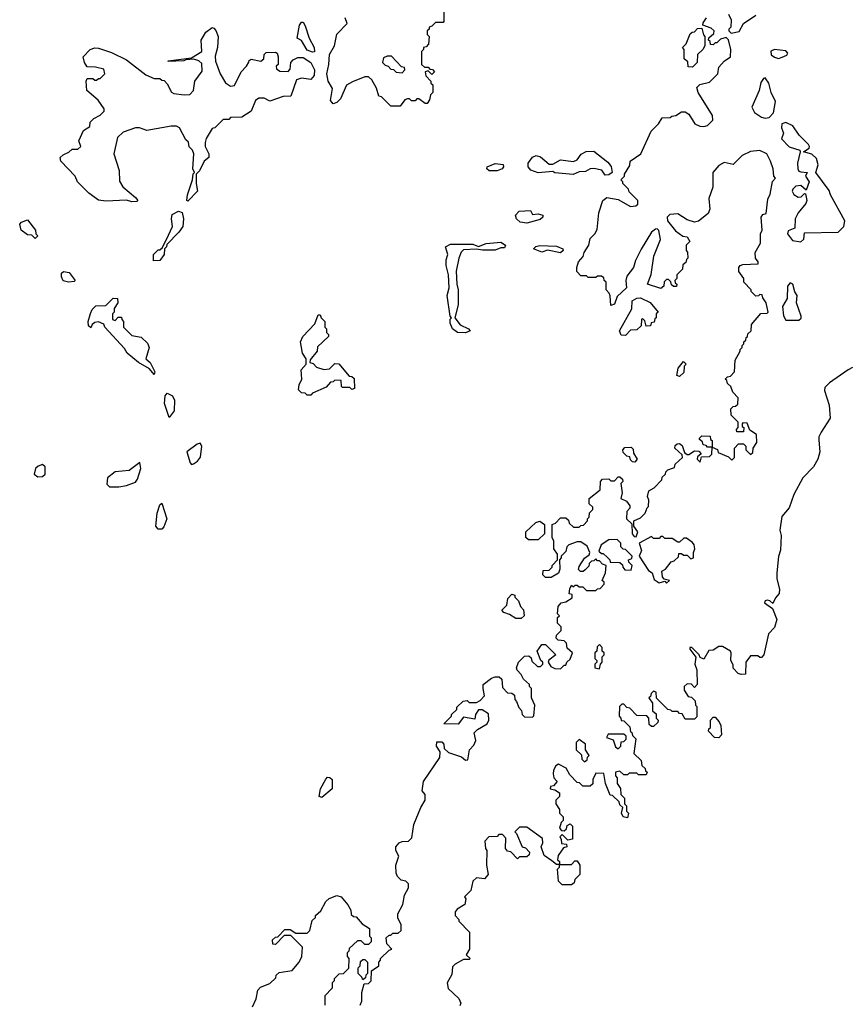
# Model space of a CAD drawing. Extents: x 2293830 to 2387798, y 66850 to 233222.
# Tile 119 of 192: x 2329662 to 2334111, y 202569 to 207855. Entities that reach past the tile are written whole.
import ezdxf

# ---------------------------------------------------------------- set-up
doc = ezdxf.new("R2010")
doc.units = 0

msp = doc.modelspace()

# ---------------------------------------------------------------- linework, layer by layer
at = {"layer": '0CON05XD'}
for points in [[(2331940, 207935), (2331940, 207845), (2331935, 207840), (2331895, 207840), (2331875, 207820), (2331860, 207815), (2331860, 207805), (2331850, 207795), (2331850, 207775), (2331860, 207765), (2331857, 207723), (2331845, 207710), (2331830, 207705), (2331830, 207695), (2331820, 207685), (2331820, 207615), (2331835, 207600), (2331855, 207600), (2331865, 207590), (2331878.3, 207588.3), (2331890, 207575), (2331875, 207560), (2331855, 207580), (2331840, 207575), (2331843, 207553), (2331870, 207525), (2331870, 207515), (2331880, 207505), (2331880, 207465), (2331868.3, 207451.7), (2331862.5, 207425), (2331850, 207405), (2331840, 207405), (2331805, 207430), (2331795, 207430), (2331785, 207420), (2331765, 207420), (2331755, 207430), (2331745, 207430), (2331730, 207425), (2331705, 207390), (2331655, 207390), (2331605, 207440), (2331590, 207445), (2331577, 207487), (2331553, 207533), (2331535, 207547.5), (2331515, 207547.5), (2331448.3, 207521.7), (2331417, 207503), (2331385, 207430), (2331365, 207410), (2331345, 207402.5), (2331331.2, 207421.2), (2331341.2, 207485), (2331318.6, 207525), (2331310.9, 207565), (2331321.9, 207615), (2331325, 207668.8), (2331351.9, 207715), (2331365, 207777.5), (2331420, 207835), (2331410, 207865)], [(2333620, 205585), (2333618.3, 205628.3), (2333581.7, 205651.7), (2333568.3, 205688.3), (2333545, 205690), (2333540, 205685), (2333541.7, 205671.7), (2333550, 205665), (2333548.3, 205641.7), (2333511.7, 205641.7), (2333510, 205655), (2333520, 205665), (2333520, 205695), (2333481.7, 205731.7), (2333480, 205765), (2333491.7, 205778.3), (2333505, 205780), (2333518.3, 205791.7), (2333520, 205825), (2333490, 205855), (2333480, 205885), (2333461.7, 205901.7), (2333458.3, 205918.3), (2333450, 205925), (2333461.7, 205938.3), (2333478.3, 205941.7), (2333500, 205965), (2333503, 206027), (2333530, 206075), (2333530, 206085), (2333540, 206095), (2333540, 206105), (2333550, 206115), (2333550, 206125), (2333560, 206135), (2333561.7, 206148.3), (2333570, 206155), (2333571.7, 206168.3), (2333590, 206185), (2333591.7, 206218.3), (2333641.7, 206278.3), (2333675, 206280), (2333680, 206285), (2333670, 206335), (2333651.7, 206361.7), (2333648.3, 206378.3), (2333635, 206380), (2333628.3, 206371.7), (2333615, 206370), (2333590, 206395), (2333590, 206405), (2333550, 206445), (2333550, 206465), (2333523, 206503), (2333522.5, 206525), (2333530, 206535), (2333545, 206540), (2333627.5, 206545), (2333627.5, 206555), (2333612.5, 206575), (2333610, 206605), (2333640, 206655), (2333640, 206705), (2333647.5, 206725), (2333642.5, 206795), (2333651.7, 206808.3), (2333670, 206815), (2333678.3, 206891.7), (2333691.7, 206918.3), (2333703, 206987), (2333720, 207005), (2333710, 207015), (2333707.5, 207055), (2333692.5, 207095), (2333672.5, 207135), (2333635, 207152.5), (2333585, 207147.5), (2333540, 207125), (2333491.7, 207078.3), (2333445, 207087.5), (2333415, 207072.5), (2333382.5, 207035), (2333382.5, 206955), (2333362.5, 206895), (2333367, 206837), (2333357.5, 206815), (2333307, 206773), (2333285, 206767.5), (2333245, 206780.8), (2333195, 206812.5), (2333151.7, 206808.3), (2333138, 206795), (2333139.2, 206775), (2333182.3, 206722.3), (2333223, 206693), (2333245, 206690), (2333260, 206665), (2333240, 206645), (2333240, 206615), (2333247, 206607), (2333250, 206575), (2333241.7, 206568.3), (2333238.3, 206551.7), (2333221.7, 206538.3), (2333220, 206515), (2333190, 206485), (2333190, 206465), (2333180, 206455), (2333181.7, 206441.7), (2333190, 206435), (2333188.3, 206421.7), (2333171.7, 206421.7), (2333161.7, 206431.7), (2333158.3, 206448.3), (2333145, 206460), (2333135, 206460), (2333121.7, 206448.3), (2333120, 206425), (2333105, 206412.5), (2333032.5, 206435), (2333052.2, 206487.8), (2333066, 206585), (2333102.5, 206675), (2333093.6, 206723.6), (2333085, 206732.5), (2333075, 206730), (2333055, 206713.8), (2332997.8, 206622.2), (2332967.9, 206562.1), (2332957.1, 206525), (2332921.8, 206478.2), (2332916.8, 206455), (2332919.2, 206415), (2332870.6, 206369.4), (2332855, 206327.5), (2332835, 206320), (2332831.7, 206371.7), (2332827, 206387), (2332810, 206405), (2332810, 206445), (2332800, 206455), (2332798.3, 206468.3), (2332785, 206477.5), (2332765, 206477.5), (2332755, 206470), (2332715, 206470), (2332705, 206480), (2332675, 206480), (2332653, 206503), (2332652.5, 206525), (2332662.5, 206555), (2332687, 206583), (2332692.5, 206605), (2332717.5, 206645), (2332725, 206680), (2332750, 206705), (2332761.7, 206728.3), (2332771.7, 206818.3), (2332792.5, 206885), (2332815, 206900), (2332875, 206888.8), (2332941.7, 206851.7), (2332970, 206855), (2332980, 206865), (2332980, 206885), (2332935, 206930), (2332930, 206945), (2332900, 206975), (2332900, 206985), (2332890, 206995), (2332910, 207015), (2332910, 207025), (2332937, 207073), (2332940, 207095), (2332997.5, 207135), (2333053, 207257), (2333092.5, 207295), (2333111.7, 207328.3), (2333155, 207330), (2333163, 207337), (2333185, 207340), (2333215, 207360), (2333235, 207360), (2333255, 207347.5), (2333286.1, 207296.1), (2333313.2, 207283.2), (2333335, 207281.1), (2333355, 207286.9), (2333384.2, 207315), (2333381.2, 207341.2), (2333303.9, 207463.9), (2333298.3, 207491.7), (2333313, 207507), (2333365, 207520), (2333398.3, 207551.7), (2333410, 207565), (2333415, 207600), (2333445, 207632.5), (2333477.5, 207655), (2333480, 207695), (2333467, 207747), (2333455, 207760), (2333425, 207750), (2333405, 207730), (2333395, 207730), (2333385, 207720), (2333371.7, 207721.7), (2333368.3, 207738.3), (2333360, 207745), (2333361.7, 207758.3), (2333388.3, 207781.7), (2333390, 207795), (2333375, 207810), (2333330, 207825), (2333331.7, 207838.3), (2333350, 207865)], [(2333467.5, 207885), (2333482.5, 207855), (2333480, 207815), (2333470, 207805), (2333470, 207795), (2333482.5, 207782.5), (2333525, 207792.5), (2333547.5, 207835), (2333615, 207880)], [(2330265, 206877.5), (2330235, 206886.7), (2330125, 206880), (2330085, 206886.7), (2330034.1, 206924.1), (2329995, 206962.5), (2329973.3, 206985), (2329960, 207015), (2329882.5, 207095), (2329880, 207115), (2329895, 207130), (2329927, 207143), (2329945, 207160), (2329975, 207160), (2329990, 207175), (2329980, 207205), (2330005, 207260), (2330038.3, 207281.7), (2330040, 207305), (2330060, 207325), (2330095, 207342.5), (2330116.4, 207363.6), (2330116.2, 207376.2), (2330083, 207423), (2330023.3, 207475), (2330020, 207525), (2330025, 207540), (2330055, 207540), (2330065, 207530), (2330075, 207530), (2330085, 207540), (2330095, 207540), (2330120, 207565), (2330115, 207590), (2330069.3, 207599.3), (2330025, 207602.5), (2330010, 207625), (2330002.5, 207655), (2330040, 207695), (2330065, 207704.3), (2330085, 207701.4), (2330155, 207678.8), (2330235, 207640), (2330339.7, 207559.7), (2330385, 207540), (2330415, 207540), (2330425, 207530), (2330438.3, 207528.3), (2330455, 207510), (2330476.7, 207466.7), (2330489.3, 207459.3), (2330545, 207451.2), (2330575, 207453.3), (2330596, 207474), (2330603.3, 207525), (2330641.7, 207578.3), (2330640.5, 207620.5), (2330624.5, 207634.5), (2330597.5, 207642.5), (2330555, 207640), (2330543.6, 207633.6), (2330460, 207630), (2330460, 207635), (2330585, 207650), (2330640, 207685), (2330637.5, 207745), (2330661.2, 207788.8), (2330695, 207812.5), (2330705, 207810), (2330715, 207796.7), (2330728, 207765), (2330723.8, 207705), (2330711.2, 207658.8), (2330712.9, 207632.9), (2330738.1, 207565), (2330766.4, 207516.4), (2330795, 207498.9), (2330815, 207501.2), (2330851.9, 207575), (2330880.8, 207605), (2330892.7, 207627.3), (2330895, 207636.7), (2330905, 207642.5), (2330957, 207633), (2330972.5, 207645), (2330975, 207667.5), (2330985, 207678.8), (2331035, 207680.8), (2331045.5, 207675.5), (2331050.8, 207655), (2331050, 207615), (2331040, 207605), (2331041.7, 207591.7), (2331058.3, 207578.3), (2331103, 207577), (2331115, 207590), (2331118.8, 207625), (2331130.3, 207639.7), (2331155, 207652), (2331185, 207652), (2331226, 207626), (2331245.7, 207585), (2331244, 207555), (2331225, 207533.8), (2331175, 207541.4), (2331148.3, 207531.7), (2331117.5, 207445), (2331077.5, 207442.5), (2331005, 207418), (2330975, 207432.9), (2330946, 207434), (2330928.8, 207421.2), (2330905, 207363.3), (2330855, 207332.5), (2330795, 207330), (2330785, 207320), (2330755, 207320), (2330710, 207275), (2330695, 207270), (2330663, 207217), (2330657.5, 207195), (2330657.5, 207175), (2330677.5, 207135), (2330677.5, 207115), (2330652.5, 207095), (2330627, 207043), (2330610, 207025), (2330610, 206975), (2330617.5, 206935), (2330565, 206880), (2330560, 206885), (2330563.3, 206915), (2330590, 206995), (2330593, 207027), (2330600, 207035), (2330592.5, 207055), (2330597.5, 207135), (2330590, 207155), (2330573, 207173), (2330568.3, 207198.3), (2330555, 207210), (2330520, 207275), (2330505, 207282.5), (2330475, 207282.5), (2330345, 207260), (2330305, 207273.8), (2330285, 207274), (2330218.8, 207251.2), (2330187.3, 207222.7), (2330167.5, 207135), (2330196.7, 207045), (2330198.3, 206988.3), (2330217, 206957), (2330285, 206900), (2330297.5, 206885), (2330291.7, 206878.3), (2330265, 206877.5)], [(2331235, 207680), (2331205, 207691.2), (2331175, 207742.5), (2331152.5, 207755), (2331163.8, 207825), (2331175, 207842.5), (2331185, 207842.5), (2331195, 207822.5), (2331216.1, 207756.1), (2331243.3, 207705), (2331245, 207682.5), (2331235, 207680)], [(2333275, 207600), (2333251.7, 207601.7), (2333248.3, 207628.3), (2333230, 207645), (2333230, 207695), (2333220, 207705), (2333240, 207725), (2333261.7, 207778.3), (2333271.7, 207788.3), (2333285, 207790), (2333301.7, 207808.3), (2333325, 207810), (2333333, 207773), (2333340, 207765), (2333340, 207715), (2333330, 207695), (2333301.7, 207668.3), (2333300, 207625), (2333275, 207600)], [(2333735, 207646.9), (2333755, 207653.1), (2333781.4, 207665), (2333785.4, 207675), (2333775, 207687.5), (2333715, 207695.6), (2333694.6, 207685.4), (2333697.2, 207667.2), (2333715, 207653.1), (2333735, 207646.9)], [(2331715, 207570), (2331730, 207585), (2331728.3, 207598.3), (2331711.7, 207601.7), (2331658.3, 207658.3), (2331635, 207660), (2331615, 207650), (2331610, 207625), (2331625, 207610), (2331640, 207605), (2331655, 207590), (2331668.3, 207588.3), (2331683, 207573), (2331715, 207570)], [(2333665, 207325.7), (2333685, 207329.2), (2333708.6, 207355), (2333720, 207415), (2333696, 207465), (2333683.8, 207515), (2333665, 207542.5), (2333655, 207540), (2333641.4, 207518.6), (2333632.2, 207475), (2333592.2, 207385), (2333607.4, 207357.4), (2333645, 207331.2), (2333665, 207325.7)], [(2333855, 206662.9), (2333872.6, 206677.4), (2333875, 206710), (2334056.2, 206713.8), (2334086.1, 206743.9), (2334091.9, 206775), (2334015, 206914), (2334007.6, 206937.6), (2333936.7, 207035), (2333948.8, 207075), (2333939.2, 207109.2), (2333915, 207133.3), (2333870, 207145), (2333900, 207165), (2333902.5, 207175), (2333896.7, 207185), (2333846.7, 207235), (2333812.5, 207285), (2333775, 207303.3), (2333753.8, 207295), (2333752, 207275), (2333763.3, 207245), (2333751.2, 207215), (2333793.2, 207173.2), (2333850, 207155), (2333852.5, 207145), (2333838, 207085), (2333840, 207055), (2333845, 207042.5), (2333855, 207037.5), (2333890, 207035), (2333881.2, 207015), (2333900, 206985), (2333885, 206940), (2333855, 206964.4), (2333829.4, 206960.6), (2333812.5, 206945), (2333810, 206935), (2333817.3, 206917.3), (2333841.3, 206901.3), (2333856.8, 206903.2), (2333875, 206922.5), (2333880, 206920), (2333887.5, 206885), (2333882.7, 206867.3), (2333841.9, 206818.1), (2333825.8, 206785), (2333823.3, 206735), (2333788, 206722), (2333784, 206705), (2333810.3, 206670.3), (2333855, 206662.9)], [(2332805, 207020), (2332787.6, 207047.6), (2332745, 207056.9), (2332725.7, 207054.3), (2332700.3, 207039.7), (2332665, 207038.8), (2332633, 207023), (2332535, 207032.5), (2332525, 207040), (2332445, 207032.5), (2332407, 207047), (2332392.5, 207065), (2332392.5, 207085), (2332415, 207117.5), (2332435, 207126.7), (2332458, 207118), (2332505, 207080), (2332525, 207080), (2332565, 207102.5), (2332635, 207093.3), (2332655, 207102.5), (2332677, 207133), (2332703, 207147), (2332745, 207150), (2332819.4, 207089.4), (2332837.3, 207067.3), (2332842.5, 207035), (2332825, 207022.5), (2332805, 207020)], [(2332183, 207043), (2332170, 207055), (2332172.5, 207065), (2332215, 207082.5), (2332257, 207077), (2332260, 207065), (2332252.5, 207055), (2332225, 207043.3), (2332183, 207043)], [(2330380, 206560), (2330380, 206595), (2330405, 206620), (2330415, 206620), (2330428.3, 206631.7), (2330461.7, 206698.3), (2330482.5, 206745), (2330477.5, 206785), (2330481.7, 206808.3), (2330515, 206827.5), (2330535, 206820), (2330542.5, 206785), (2330537.5, 206745), (2330517.5, 206715), (2330451.7, 206648.3), (2330450, 206635), (2330440, 206625), (2330437.5, 206595), (2330415, 206562.5), (2330380, 206560)], [(2332385, 206762.5), (2332348.3, 206768.3), (2332330, 206785), (2332323.6, 206806.4), (2332343.3, 206826.7), (2332405, 206830), (2332415, 206810), (2332445, 206812.5), (2332470, 206805), (2332470, 206795), (2332457, 206783), (2332385, 206762.5)], [(2329745, 206680), (2329728.3, 206698.3), (2329705, 206700), (2329670, 206725), (2329662.5, 206757.5), (2329671.7, 206768.3), (2329705, 206780), (2329747.5, 206725), (2329750, 206705), (2329760, 206695), (2329745, 206680)], [(2332055, 206174), (2332012.5, 206175), (2331986.7, 206195), (2331973.3, 206225), (2331973.6, 206246.4), (2331980, 206255), (2331973.6, 206263.6), (2331956.7, 206375), (2331968.8, 206415), (2331963.8, 206485), (2331952, 206535), (2331951.2, 206565), (2331961.2, 206595), (2331947.5, 206635), (2331975, 206650), (2332095, 206650), (2332125, 206637.5), (2332167, 206653), (2332245, 206660), (2332270, 206645), (2332265, 206630), (2332245, 206630), (2332215, 206617.5), (2332147, 206617), (2332115, 206623.3), (2332045, 206620), (2332033, 206607), (2332020, 206575), (2332006.2, 206505), (2332008.8, 206435), (2332016.2, 206405), (2332015.8, 206325), (2331997.5, 206255), (2332026.8, 206216.8), (2332072.5, 206195), (2332080, 206185), (2332055, 206174)], [(2332565, 206603.3), (2332495, 206617.5), (2332465, 206607.5), (2332420, 206625), (2332433, 206637), (2332455, 206642.5), (2332545, 206640), (2332577.5, 206625), (2332580, 206615), (2332565, 206603.3)], [(2329925, 206446.7), (2329895, 206453.8), (2329886.7, 206475), (2329887.5, 206495), (2329897, 206503), (2329928.3, 206498.3), (2329960, 206455), (2329955, 206450), (2329925, 206446.7)], [(2333845, 206242.5), (2333857, 206253), (2333857, 206263), (2333833.3, 206335), (2333836.7, 206375), (2333823.8, 206393.8), (2333812.5, 206435), (2333798.3, 206441.7), (2333783.3, 206425), (2333781.7, 206358.3), (2333757.5, 206315), (2333762.5, 206265), (2333775, 206242.5), (2333845, 206242.5)], [(2330385, 205950), (2330360, 205980), (2330300, 206015), (2330240, 206065), (2330225, 206090), (2330120, 206205), (2330115, 206220), (2330085, 206232.5), (2330065, 206230), (2330051.7, 206218.3), (2330045, 206200), (2330031.7, 206211.7), (2330030, 206235), (2330043, 206277), (2330051.7, 206298.3), (2330071.7, 206318.3), (2330125, 206320), (2330165, 206360), (2330188.3, 206358.3), (2330190, 206335), (2330170, 206305), (2330170, 206285), (2330160, 206275), (2330160, 206245), (2330175, 206240), (2330191.7, 206258.3), (2330208.3, 206258.3), (2330210, 206245), (2330220, 206235), (2330220, 206205), (2330265, 206160), (2330315, 206150), (2330348.3, 206118.3), (2330357.5, 206095), (2330340, 206035), (2330362.5, 206015), (2330387.5, 205965), (2330385, 205950)], [(2332915, 206160), (2332891.7, 206161.7), (2332882.5, 206185), (2332948.1, 206301.9), (2332951.2, 206345), (2332975, 206360), (2332995, 206362.5), (2333046.1, 206336.1), (2333090, 206285), (2333080, 206275), (2333080, 206255), (2333071.7, 206248.3), (2333068.3, 206231.7), (2333051.7, 206228.3), (2333048.3, 206211.7), (2333025, 206210), (2333018.3, 206238.3), (2333005, 206250), (2333000, 206245), (2332998.3, 206211.7), (2332975, 206190), (2332941.7, 206188.3), (2332915, 206160)], [(2331225, 205840), (2331205, 205840), (2331195, 205850), (2331175, 205852.5), (2331158.3, 205868.3), (2331162.5, 205895), (2331177.5, 205925), (2331173.3, 205975), (2331200, 206005), (2331200, 206035), (2331180, 206065), (2331170, 206125), (2331182.5, 206155), (2331247, 206223), (2331265, 206270), (2331275, 206270), (2331280, 206255), (2331300, 206235), (2331300, 206205), (2331310, 206195), (2331310, 206175), (2331320, 206165), (2331320, 206155), (2331261.7, 206098.3), (2331260, 206075), (2331221.7, 206028.3), (2331220, 206015), (2331238.3, 206008.3), (2331255, 205990), (2331295, 205977.5), (2331325, 205980), (2331355, 206010), (2331375, 206007.5), (2331431.7, 205941.7), (2331445, 205940), (2331458.3, 205928.3), (2331460, 205875), (2331445, 205870), (2331435, 205880), (2331395, 205880), (2331390, 205885), (2331388.3, 205918.3), (2331355, 205920), (2331345, 205910), (2331331.7, 205908.3), (2331308.3, 205881.7), (2331235, 205850), (2331225, 205840)], [(2333205, 205940), (2333190, 205945), (2333197.5, 205985), (2333225, 206020), (2333240, 206005), (2333230, 205995), (2333228.3, 205961.7), (2333205, 205940)], [(2334133, 205987), (2334110, 205975), (2334010, 205905), (2333985, 205880), (2333982.5, 205865), (2334007.5, 205785), (2334012.5, 205715), (2333965, 205640), (2333952.5, 205615), (2333951.7, 205598.3), (2333957.5, 205535), (2333946.7, 205495), (2333923.3, 205455), (2333866, 205395), (2333818, 205305), (2333792.5, 205235), (2333753, 205187), (2333743.3, 205115), (2333750, 205085), (2333746.4, 205006.4), (2333736.4, 204973.6), (2333726.7, 204885), (2333727, 204853), (2333741.7, 204798.3), (2333740, 204775), (2333719.3, 204750.7), (2333705, 204720), (2333690, 204735), (2333675, 204738.8), (2333663.8, 204735), (2333661.2, 204725), (2333703, 204693), (2333726.2, 204635), (2333715, 204592.5), (2333683, 204557), (2333657.5, 204445), (2333645, 204430), (2333635, 204430), (2333625, 204440), (2333585, 204440), (2333560, 204405), (2333558.3, 204341.7), (2333535, 204340), (2333520, 204345), (2333493, 204373), (2333491.7, 204391.7), (2333480, 204415), (2333482.5, 204455), (2333477.5, 204465), (2333435, 204490), (2333415, 204490), (2333385, 204470), (2333361.7, 204468.3), (2333335, 204422.5), (2333315, 204430), (2333310, 204445), (2333270, 204485), (2333260, 204485), (2333260, 204475), (2333291.7, 204431.7), (2333286.7, 204395), (2333297.5, 204365), (2333300, 204285), (2333285, 204270), (2333268.3, 204288.3), (2333245, 204290), (2333230, 204275), (2333230, 204255), (2333251.7, 204221.7), (2333268.3, 204218.3), (2333288.3, 204198.3), (2333290, 204175), (2333298.3, 204168.3)], [(2330465, 205720), (2330440, 205795), (2330443.6, 205836.4), (2330455, 205850), (2330482.5, 205835), (2330493, 205813), (2330492.5, 205755), (2330465, 205720)], [(2330585, 205467.5), (2330595, 205471.2), (2330616.7, 205485), (2330633.9, 205506.1), (2330640, 205565), (2330631.7, 205581.7), (2330615, 205576.7), (2330560, 205535), (2330577.5, 205475), (2330585, 205467.5)], [(2331490, 202565), (2331500, 202585), (2331498.3, 202631.7), (2331511.7, 202678.3), (2331535, 202680), (2331550, 202695), (2331551.7, 202748.3), (2331590, 202775), (2331590, 202795), (2331600, 202805), (2331600, 202815), (2331645, 202860), (2331660, 202865), (2331633, 202893), (2331630, 202925), (2331645, 202940), (2331655, 202940), (2331665, 202950), (2331695, 202950), (2331710, 202965), (2331710, 202995), (2331693, 203033), (2331692.5, 203055), (2331720, 203105), (2331727.5, 203155), (2331750, 203195), (2331750, 203215), (2331735, 203230), (2331710, 203235), (2331690, 203255), (2331683, 203273), (2331682.5, 203315), (2331697.5, 203365), (2331682.5, 203395), (2331682.5, 203415), (2331700, 203435), (2331715, 203442.5), (2331750, 203445), (2331767, 203463), (2331778.8, 203535), (2331816.7, 203625), (2331840, 203665), (2331840, 203695), (2331822.5, 203715), (2331830, 203765), (2331917, 203893), (2331920, 203925), (2331900, 203955), (2331901.7, 203978.3), (2331928.3, 203978.3), (2331940, 203965), (2331941.7, 203941.7), (2331965, 203920), (2332035, 203897.5), (2332055, 203880), (2332068.3, 203881.7), (2332076.7, 203935), (2332100.5, 203959.5), (2332111.2, 203985), (2332103, 204027), (2332120, 204045), (2332172.5, 204075), (2332180, 204095), (2332178.3, 204128.3), (2332145, 204150), (2332125, 204150), (2332110, 204125), (2332105, 204100), (2332045, 204110), (2332016.7, 204073.3), (2331940, 204075), (2331980, 204115), (2331980, 204125), (2332008.3, 204151.7), (2332010, 204165), (2332043, 204197), (2332065, 204200), (2332075, 204190), (2332115, 204190), (2332135, 204200), (2332157.5, 204225), (2332150, 204265), (2332150, 204285), (2332195, 204320), (2332215, 204327.5), (2332237, 204327), (2332250, 204315), (2332255, 204270), (2332281.7, 204241.7), (2332305, 204240), (2332318.3, 204228.3), (2332320, 204205), (2332330, 204195), (2332341.7, 204161.7), (2332357, 204147), (2332360, 204125), (2332373, 204113), (2332415, 204110), (2332421.7, 204118.3), (2332427.5, 204175), (2332410, 204215), (2332410, 204265), (2332400, 204275), (2332400, 204285), (2332367.5, 204315), (2332355, 204340), (2332333, 204363), (2332330, 204375), (2332340, 204405), (2332371.7, 204438.3), (2332395, 204440), (2332408.3, 204428.3), (2332411.7, 204411.7), (2332441.7, 204381.7), (2332458.3, 204381.7), (2332470, 204395), (2332470, 204405), (2332460, 204415), (2332440, 204465), (2332465, 204500), (2332485, 204500), (2332540, 204445), (2332503, 204417), (2332500, 204405), (2332513, 204383), (2332535, 204372.5), (2332565, 204370), (2332585, 204390), (2332595, 204390), (2332600, 204405), (2332618.3, 204421.7), (2332630, 204455), (2332601.7, 204481.7), (2332598.3, 204508.3), (2332585, 204520), (2332553, 204523), (2332542.5, 204535), (2332545, 204550), (2332570, 204575), (2332570, 204595), (2332550, 204615), (2332550, 204645), (2332560, 204655), (2332550, 204665), (2332552.5, 204705), (2332570, 204725), (2332595, 204730), (2332628.3, 204751.7), (2332628.3, 204768.3), (2332612.5, 204772.5), (2332615, 204800), (2332625, 204820), (2332635, 204810), (2332645, 204820), (2332655, 204820), (2332665, 204810), (2332685, 204810), (2332705, 204790), (2332755, 204790), (2332765, 204800), (2332778.3, 204801.7), (2332800, 204825), (2332800, 204835), (2332790, 204845), (2332807.5, 204885), (2332810, 204925), (2332791.7, 204931.7), (2332775, 204950), (2332765, 204950), (2332755, 204960), (2332745, 204950), (2332731.7, 204948.3), (2332720, 204935), (2332718.3, 204921.7), (2332698.3, 204901.7), (2332687, 204893), (2332672.5, 204892.5), (2332663, 204903), (2332665, 204920), (2332695, 204963.3), (2332718.8, 204981.2), (2332723.8, 204995), (2332708.8, 205028.8), (2332675, 205052.5), (2332655, 205052.5), (2332610, 205035), (2332600, 205025), (2332595, 205000), (2332570, 204975), (2332570, 204965), (2332560, 204955), (2332562.5, 204905), (2332555, 204883.3), (2332515, 204860), (2332485, 204860), (2332470, 204875), (2332471.7, 204898.3), (2332505, 204900), (2332520, 204915), (2332520, 204925), (2332550, 204955), (2332550, 204985), (2332530, 205015), (2332530, 205055), (2332520, 205075), (2332520, 205145), (2332538.3, 205151.7), (2332565, 205180), (2332595, 205180), (2332608.3, 205168.3), (2332611.7, 205151.7), (2332635, 205130), (2332665, 205130), (2332675, 205140), (2332688.3, 205141.7), (2332710, 205165), (2332710, 205175), (2332720, 205185), (2332721.7, 205208.3), (2332740, 205225), (2332738.3, 205238.3), (2332720, 205255), (2332720, 205285), (2332778.3, 205331.7), (2332780, 205375), (2332791.7, 205388.3), (2332825, 205390), (2332835, 205380), (2332855, 205380), (2332875, 205400), (2332885, 205400), (2332898.3, 205388.3), (2332900, 205375), (2332890, 205365), (2332897.5, 205315), (2332890, 205285), (2332919.3, 205269.3), (2332937.5, 205245), (2332938.3, 205231.7), (2332922.5, 205215), (2332920, 205175), (2332948.3, 205148.3), (2332951.2, 205095), (2332960.7, 205080.7), (2332971.7, 205078.3), (2332980, 205105), (2332960, 205135), (2332960, 205165), (2332995, 205180), (2333020, 205205), (2333030, 205235), (2333038.3, 205241.7), (2333040, 205275), (2333032.5, 205295), (2333040, 205325), (2333068.3, 205341.7), (2333110, 205385), (2333111.7, 205398.3), (2333130, 205415), (2333131.7, 205428.3), (2333141.7, 205438.3), (2333178.3, 205451.7), (2333181.7, 205468.3), (2333220, 205505), (2333218.3, 205518.3), (2333180, 205555), (2333181.7, 205568.3), (2333191.7, 205578.3), (2333205, 205580), (2333218.3, 205568.3), (2333231.7, 205531.7), (2333245, 205520), (2333255, 205520), (2333285, 205540), (2333308.3, 205538.3), (2333320, 205525), (2333301.7, 205508.3), (2333300, 205495), (2333315, 205480), (2333321.7, 205508.3), (2333365, 205510), (2333378.3, 205521.7), (2333380, 205560), (2333408.3, 205548.3), (2333411.7, 205531.7), (2333468.3, 205508.3), (2333485, 205490), (2333500, 205505), (2333500, 205555), (2333521.7, 205578.3), (2333548.3, 205578.3), (2333560, 205565), (2333560, 205545), (2333585, 205520), (2333598.3, 205531.7), (2333600, 205555), (2333620, 205585)], [(2333380, 205560), (2333375, 205560), (2333355, 205560), (2333348.3, 205568.3), (2333331.7, 205571.7), (2333328.3, 205588.3), (2333311.7, 205601.7), (2333311.7, 205608.3), (2333325, 205620), (2333368.3, 205618.3), (2333371.7, 205601.7), (2333380, 205595), (2333380, 205560)], [(2332965, 205480), (2332951.7, 205481.7), (2332941.7, 205491.7), (2332938.3, 205508.3), (2332921.7, 205511.7), (2332901.7, 205531.7), (2332900, 205545), (2332911.7, 205558.3), (2332945, 205560), (2332955, 205550), (2332958.3, 205528.3), (2332977.5, 205495), (2332965, 205480)], [(2330195, 205346.7), (2330235, 205353.3), (2330285, 205372.5), (2330295, 205387.5), (2330312.5, 205445), (2330307, 205477), (2330250, 205435), (2330175, 205428), (2330133.8, 205395), (2330130.7, 205360.7), (2330145, 205347.5), (2330195, 205346.7)], [(2329760.7, 205400.7), (2329785, 205402.5), (2329800, 205415), (2329800, 205455), (2329785, 205467.5), (2329761.7, 205458.3), (2329747.5, 205445), (2329740, 205415), (2329760.7, 205400.7)], [(2330425, 205120), (2330405, 205120), (2330392.5, 205135), (2330400, 205205), (2330415, 205250), (2330425, 205260), (2330452.5, 205175), (2330437, 205133), (2330425, 205120)], [(2332393, 205063), (2332380, 205075), (2332380, 205105), (2332433.6, 205156.4), (2332455, 205162.5), (2332480, 205145), (2332480, 205095), (2332445, 205063.3), (2332393, 205063)], [(2332945, 204900), (2332950, 204925), (2332931.7, 204941.7), (2332930, 204955), (2332948.3, 204961.7), (2332950, 204975), (2332915, 205010), (2332901.7, 205011.7), (2332890, 205025), (2332890, 205045), (2332870, 205065), (2332825, 205062.5), (2332783.6, 205036.4), (2332771.7, 205001.7), (2332785, 204990), (2332795, 204990), (2332818.3, 204968.3), (2332830, 204955), (2332831.7, 204941.7), (2332885, 204940), (2332898.3, 204928.3), (2332900, 204915), (2332911.7, 204901.7), (2332945, 204900)], [(2333135, 204830), (2333150, 204845), (2333121.7, 204851.7), (2333113, 204863), (2333110, 204895), (2333130, 204905), (2333160, 204945), (2333175, 204950), (2333198.3, 204971.7), (2333201.7, 204988.3), (2333215, 204990), (2333225, 204980), (2333245, 204980), (2333265, 204960), (2333280, 204965), (2333280, 204995), (2333287.5, 205015), (2333282.5, 205035), (2333275, 205047.5), (2333241.7, 205071.7), (2333228.3, 205071.7), (2333205, 205050), (2333195, 205050), (2333165, 205070), (2333125, 205070), (2333115, 205080), (2333105, 205080), (2333095, 205070), (2333065, 205070), (2333055, 205080), (2332987.5, 205045), (2333000, 205005), (2332987.5, 204975), (2333038, 204898), (2333057.5, 204885), (2333069.3, 204849.3), (2333095, 204832.5), (2333125, 204840), (2333135, 204830)], [(2332355, 204640), (2332325, 204640), (2332291.7, 204661.7), (2332261.7, 204671.7), (2332250, 204685), (2332278.3, 204711.7), (2332283, 204747), (2332305, 204770), (2332320, 204765), (2332320, 204755), (2332340, 204735), (2332350, 204705), (2332367, 204687), (2332370, 204655), (2332355, 204640)], [(2332775, 204370), (2332780, 204395), (2332790, 204405), (2332790, 204435), (2332800, 204445), (2332800, 204455), (2332790, 204465), (2332790, 204485), (2332775, 204500), (2332761.7, 204488.3), (2332760, 204465), (2332750, 204455), (2332750, 204425), (2332760, 204415), (2332760, 204405), (2332750, 204395), (2332750, 204375), (2332775, 204370)], [(2333298.3, 204168.3), (2333298.3, 204111.7), (2333285, 204100), (2333235, 204100), (2333218.3, 204128.3), (2333205, 204130), (2333195, 204140), (2333165, 204140), (2333158.3, 204148.3), (2333141.7, 204151.7), (2333081.7, 204211.7), (2333080, 204245), (2333065, 204250), (2333051.7, 204238.3), (2333048.3, 204221.7), (2333040, 204215), (2333060, 204185), (2333060, 204145), (2333078.3, 204128.3), (2333080, 204105), (2333090, 204095), (2333088.3, 204081.7), (2333065, 204060), (2333055, 204060), (2333041.7, 204071.7), (2333040, 204105), (2333028.3, 204118.3), (2332975, 204120), (2332938.3, 204158.3), (2332921.7, 204161.7), (2332905, 204180), (2332895, 204180), (2332881.7, 204168.3), (2332880, 204115), (2332890, 204105), (2332891.7, 204091.7), (2332905, 204090), (2332938.3, 204058.3), (2332941.7, 204031.7), (2332948.3, 204028.3), (2332951.7, 204011.7), (2332970, 203995), (2332960, 203915), (2332998.3, 203878.3), (2333001.7, 203851.7), (2333020, 203835), (2333021.7, 203821.7), (2333030, 203815), (2333025, 203800), (2332985, 203800), (2332975, 203810), (2332935, 203810), (2332925, 203800), (2332905, 203800), (2332885, 203820), (2332860, 203815), (2332860, 203795), (2332870, 203785), (2332870, 203755), (2332887, 203727), (2332890, 203695), (2332910, 203675), (2332910, 203645), (2332920, 203635), (2332920, 203605), (2332930, 203595), (2332925, 203570), (2332902.5, 203575), (2332892.5, 203595), (2332900, 203625), (2332885, 203640), (2332880, 203655), (2332845, 203690), (2332831.7, 203691.7), (2332807.5, 203755), (2332798.3, 203808.3), (2332755, 203810), (2332740, 203775), (2332738.3, 203751.7), (2332725, 203740), (2332685, 203740), (2332668.3, 203758.3), (2332655, 203760), (2332615, 203800), (2332596.4, 203836.4), (2332555, 203857.5), (2332540.7, 203849.3), (2332527.5, 203825), (2332527, 203807), (2332530, 203785), (2332547.5, 203765), (2332528.3, 203741.7), (2332511.7, 203738.3), (2332510, 203725), (2332535, 203720), (2332560, 203705), (2332560, 203685), (2332540, 203665), (2332540, 203645), (2332560, 203615), (2332560, 203595), (2332580, 203575), (2332580, 203555), (2332570, 203545), (2332560, 203515), (2332571.7, 203501.7), (2332585, 203500), (2332598.3, 203511.7), (2332601.7, 203528.3), (2332618.3, 203538.3), (2332630, 203525), (2332630, 203455), (2332605, 203450), (2332575, 203480), (2332561.7, 203468.3), (2332570, 203455), (2332571.7, 203431.7), (2332598.3, 203428.3), (2332600, 203415), (2332581.7, 203408.3), (2332553, 203367), (2332550, 203345), (2332560, 203335), (2332560, 203320), (2332545, 203320), (2332518.3, 203338.3), (2332478.3, 203368.3), (2332462.5, 203415), (2332470, 203435), (2332468.3, 203458.3), (2332385, 203520), (2332345, 203520), (2332320, 203495), (2332330, 203485), (2332360, 203415), (2332378.3, 203408.3), (2332400, 203385), (2332398.3, 203371.7), (2332385, 203360), (2332345, 203360), (2332335, 203350), (2332298.3, 203388.3), (2332281.7, 203391.7), (2332270, 203405), (2332271.7, 203461.7), (2332255, 203480), (2332235, 203480), (2332225, 203470), (2332181.7, 203468.3), (2332160, 203445), (2332162.5, 203405), (2332170, 203395), (2332167.5, 203315), (2332177.5, 203265), (2332157, 203243), (2332115, 203247.5), (2332095, 203230), (2332085, 203180), (2332050, 203145), (2332057.5, 203135), (2332052.5, 203105), (2332010.7, 203079.3), (2332000, 203065), (2332000, 203045), (2332020, 203025), (2332020, 203015), (2332077, 202957), (2332077.5, 202865), (2332060, 202835), (2332080, 202815), (2332075, 202810), (2332045, 202810), (2332000, 202785), (2331985, 202770), (2331981.7, 202728.3), (2331957.5, 202685), (2331963, 202653), (2332019.3, 202599.3), (2332030, 202575), (2332025, 202560)], [(2333415, 204000), (2333391.7, 204001.7), (2333360, 204035), (2333361.7, 204048.3), (2333370, 204055), (2333370, 204095), (2333385, 204110), (2333395, 204110), (2333417.5, 204085), (2333426.7, 204065), (2333430, 204015), (2333415, 204000)], [(2332875, 203940), (2332890, 203955), (2332891.7, 203978.3), (2332905, 203980), (2332918.3, 203991.7), (2332918.3, 204008.3), (2332905, 204020), (2332821.7, 204018.3), (2332811.7, 204001.7), (2332848.3, 203988.3), (2332861.7, 203951.7), (2332875, 203940)], [(2332695, 203870), (2332708.3, 203881.7), (2332710, 203895), (2332720, 203905), (2332700, 203935), (2332700, 203965), (2332665, 203990), (2332650, 203975), (2332650, 203935), (2332678.3, 203908.3), (2332680, 203885), (2332695, 203870)], [(2331285, 203680), (2331270, 203685), (2331277.5, 203725), (2331305, 203777.5), (2331315, 203787.5), (2331327, 203787), (2331340, 203775), (2331340, 203725), (2331285, 203680)], [(2332625, 203210), (2332575, 203210), (2332555, 203230), (2332550, 203295), (2332560, 203305), (2332560, 203320), (2332625, 203320), (2332641.7, 203338.3), (2332655, 203340), (2332670, 203315), (2332670, 203265), (2332641.7, 203238.3), (2332638.3, 203221.7), (2332625, 203210)], [(2330912.5, 202555), (2330931.7, 202598.3), (2330940, 202645), (2330955, 202660), (2331005, 202680), (2331038.3, 202711.7), (2331040, 202725), (2331055, 202740), (2331125, 202750), (2331162.5, 202795), (2331177.5, 202825), (2331180, 202875), (2331118.3, 202938.3), (2331081.7, 202938.3), (2331035, 202890), (2331021.7, 202891.7), (2331020, 202915), (2331035, 202930), (2331048.3, 202931.7), (2331085, 202970), (2331115, 202970), (2331145, 202950), (2331205, 202950), (2331220, 202965), (2331231.7, 203018.3), (2331250, 203035), (2331250, 203045), (2331279.3, 203070.7), (2331305, 203120), (2331323, 203137), (2331365, 203152.5), (2331387.5, 203145), (2331423.6, 203103.6), (2331440, 203075), (2331441.7, 203051.7), (2331455, 203040), (2331468.3, 203038.3), (2331501.7, 203001.7), (2331540, 202975), (2331540, 202935), (2331550, 202925), (2331550, 202905), (2331535, 202890), (2331515, 202890), (2331495, 202910), (2331475, 202910), (2331431.7, 202868.3), (2331430, 202855), (2331420, 202845), (2331420, 202825), (2331430, 202815), (2331428.3, 202761.7), (2331398.3, 202731.7), (2331375, 202730), (2331350, 202705), (2331350, 202695), (2331340, 202685), (2331340, 202655), (2331300, 202615), (2331300, 202565)], [(2331505, 202700), (2331500, 202715), (2331480, 202735), (2331480, 202765), (2331490, 202775), (2331491.7, 202798.3), (2331505, 202810), (2331515, 202810), (2331530, 202795), (2331530, 202735), (2331520, 202725), (2331518.3, 202711.7), (2331505, 202700)]]:
    msp.add_lwpolyline(points, dxfattribs=at)

doc.saveas('drawing.dxf')
